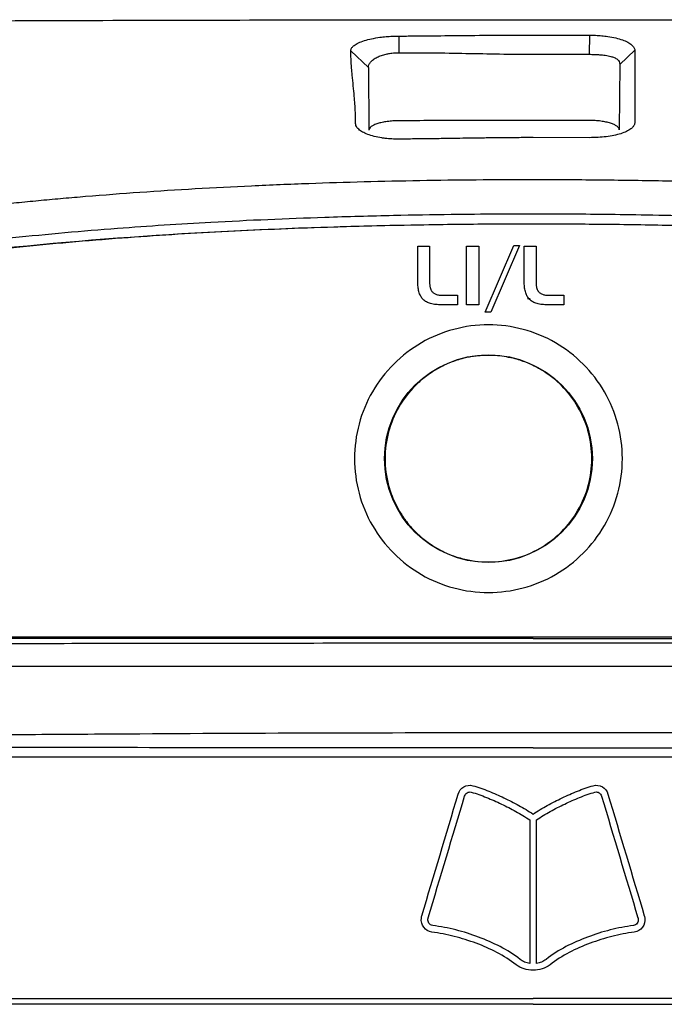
# Model space of a CAD drawing. Extents: x 86 to 639, y 68 to 658.
# Tile 43 of 66: x 311 to 333, y 442 to 475. Entities that reach past the tile are written whole.
import ezdxf

# ---------------------------------------------------------------- set-up
doc = ezdxf.new("R2010")
doc.units = 0
doc.layers.get('0').update_dxf_attribs({"linetype": 'CONTINUOUS'})

msp = doc.modelspace()

# ---------------------------------------------------------------- linework, layer by layer
at = {"color": 7, "linetype": 'CONTINUOUS'}
for p, q in [((324.092, 474.509), (324.096, 473.949)), ((330.498, 474.54), (330.496, 473.895)), ((322.48, 474.008), (323.074, 473.45)), ((332.024, 474.033), (331.519, 473.557)), ((331.519, 473.557), (331.499, 471.358)), ((323.074, 473.45), (323.093, 471.343)), ((330.497, 471.091), (328.607, 471.093)), ((328.607, 468.186), (328.607, 468.198)), ((324.732, 466.271), (324.732, 467.445)), ((324.732, 467.445), (325.13, 467.445)), ((325.13, 467.445), (325.13, 466.251)), ((326.369, 467.445), (326.786, 467.445)), ((326.369, 465.475), (326.369, 467.445)), ((326.786, 467.445), (326.786, 465.475)), ((327.001, 465.221), (327.957, 467.467)), ((328.149, 467.467), (327.184, 465.221)), ((327.957, 467.467), (328.149, 467.467)), ((328.307, 466.271), (328.307, 467.445)), ((328.307, 467.445), (328.705, 467.445)), ((328.705, 467.445), (328.705, 466.251)), ((324.732, 466.22), (324.732, 466.271)), ((324.734, 466.171), (324.732, 466.22)), ((325.13, 466.251), (325.13, 466.225)), ((325.13, 466.225), (325.131, 466.199)), ((325.131, 466.199), (325.132, 466.175)), ((328.308, 466.22), (328.307, 466.271)), ((328.31, 466.171), (328.308, 466.22)), ((328.705, 466.251), (328.705, 466.225)), ((328.705, 466.225), (328.706, 466.199)), ((328.706, 466.199), (328.707, 466.175)), ((324.737, 466.124), (324.734, 466.171)), ((324.742, 466.079), (324.737, 466.124)), ((324.747, 466.035), (324.742, 466.079)), ((324.754, 465.994), (324.747, 466.035)), ((324.762, 465.954), (324.754, 465.994)), ((324.772, 465.916), (324.762, 465.954)), ((324.782, 465.879), (324.772, 465.916)), ((324.794, 465.845), (324.782, 465.879)), ((325.132, 466.175), (325.134, 466.151)), ((325.134, 466.151), (325.136, 466.128)), ((325.136, 466.128), (325.139, 466.107)), ((325.139, 466.107), (325.142, 466.086)), ((325.142, 466.086), (325.146, 466.066)), ((325.146, 466.066), (325.15, 466.047)), ((325.15, 466.047), (325.155, 466.029)), ((325.155, 466.029), (325.16, 466.012)), ((325.16, 466.012), (325.166, 465.996)), ((325.166, 465.996), (325.172, 465.981)), ((325.172, 465.981), (325.179, 465.966)), ((325.179, 465.966), (325.186, 465.953)), ((325.186, 465.953), (325.195, 465.941)), ((325.195, 465.941), (325.208, 465.922)), ((325.208, 465.922), (325.223, 465.905)), ((325.223, 465.905), (325.239, 465.889)), ((325.239, 465.889), (325.257, 465.875)), ((325.257, 465.875), (325.276, 465.862)), ((325.276, 465.862), (325.296, 465.849)), ((328.313, 466.124), (328.31, 466.171)), ((328.317, 466.079), (328.313, 466.124)), ((328.323, 466.035), (328.317, 466.079)), ((328.33, 465.994), (328.323, 466.035)), ((328.338, 465.954), (328.33, 465.994)), ((328.348, 465.916), (328.338, 465.954)), ((328.358, 465.879), (328.348, 465.916)), ((328.37, 465.845), (328.358, 465.879)), ((328.707, 466.175), (328.709, 466.151)), ((328.709, 466.151), (328.711, 466.128)), ((328.711, 466.128), (328.714, 466.107)), ((328.714, 466.107), (328.718, 466.086)), ((328.718, 466.086), (328.722, 466.066)), ((328.722, 466.066), (328.726, 466.047)), ((328.726, 466.047), (328.731, 466.029)), ((328.731, 466.029), (328.736, 466.012)), ((328.736, 466.012), (328.742, 465.996)), ((328.742, 465.996), (328.748, 465.981)), ((328.748, 465.981), (328.755, 465.966)), ((328.755, 465.966), (328.762, 465.953)), ((328.762, 465.953), (328.77, 465.941)), ((328.77, 465.941), (328.784, 465.922)), ((328.784, 465.922), (328.798, 465.905)), ((328.798, 465.905), (328.815, 465.889)), ((328.815, 465.889), (328.832, 465.875)), ((328.832, 465.875), (328.851, 465.862)), ((328.851, 465.862), (328.872, 465.849)), ((324.808, 465.812), (324.794, 465.845)), ((324.822, 465.781), (324.808, 465.812)), ((324.838, 465.752), (324.822, 465.781)), ((324.855, 465.724), (324.838, 465.752)), ((324.873, 465.699), (324.855, 465.724)), ((324.893, 465.675), (324.873, 465.699)), ((324.915, 465.651), (324.893, 465.675)), ((324.94, 465.628), (324.915, 465.651)), ((324.966, 465.607), (324.94, 465.628)), ((324.995, 465.587), (324.966, 465.607)), ((325.025, 465.569), (324.995, 465.587)), ((325.057, 465.553), (325.025, 465.569)), ((325.091, 465.538), (325.057, 465.553)), ((325.127, 465.525), (325.091, 465.538)), ((325.296, 465.849), (325.318, 465.838)), ((325.318, 465.838), (325.342, 465.828)), ((325.342, 465.828), (325.367, 465.819)), ((325.367, 465.819), (325.393, 465.812)), ((325.393, 465.812), (325.421, 465.805)), ((325.421, 465.805), (325.45, 465.8)), ((325.45, 465.8), (325.481, 465.796)), ((325.481, 465.796), (325.513, 465.793)), ((325.513, 465.793), (325.546, 465.791)), ((325.546, 465.791), (325.581, 465.791)), ((325.581, 465.791), (326.067, 465.791)), ((326.067, 465.791), (326.067, 465.475)), ((328.383, 465.812), (328.37, 465.845)), ((328.398, 465.781), (328.383, 465.812)), ((328.413, 465.752), (328.398, 465.781)), ((328.43, 465.724), (328.413, 465.752)), ((328.514, 465.669), (328.417, 465.667)), ((328.449, 465.699), (328.43, 465.724)), ((328.468, 465.675), (328.449, 465.699)), ((328.491, 465.651), (328.468, 465.675)), ((328.516, 465.628), (328.491, 465.651)), ((328.542, 465.607), (328.516, 465.628)), ((328.571, 465.587), (328.542, 465.607)), ((328.601, 465.569), (328.571, 465.587)), ((328.633, 465.553), (328.601, 465.569)), ((328.667, 465.538), (328.633, 465.553)), ((328.703, 465.525), (328.667, 465.538)), ((328.872, 465.849), (328.894, 465.838)), ((328.894, 465.838), (328.918, 465.828)), ((328.918, 465.828), (328.942, 465.819)), ((328.942, 465.819), (328.969, 465.812)), ((328.969, 465.812), (328.996, 465.805)), ((328.996, 465.805), (329.026, 465.8)), ((329.026, 465.8), (329.056, 465.796)), ((329.056, 465.796), (329.088, 465.793)), ((329.088, 465.793), (329.122, 465.791)), ((329.122, 465.791), (329.157, 465.791)), ((329.157, 465.791), (329.642, 465.791)), ((329.642, 465.791), (329.642, 465.475)), ((325.165, 465.513), (325.127, 465.525)), ((325.205, 465.503), (325.165, 465.513)), ((325.246, 465.494), (325.205, 465.503)), ((325.29, 465.487), (325.246, 465.494)), ((325.335, 465.482), (325.29, 465.487)), ((325.382, 465.478), (325.335, 465.482)), ((325.431, 465.476), (325.382, 465.478)), ((325.482, 465.475), (325.431, 465.476)), ((326.067, 465.475), (325.482, 465.475)), ((326.786, 465.475), (326.369, 465.475)), ((327.184, 465.221), (327.001, 465.221)), ((328.741, 465.513), (328.703, 465.525)), ((328.781, 465.503), (328.741, 465.513)), ((328.822, 465.494), (328.781, 465.503)), ((328.866, 465.487), (328.822, 465.494)), ((328.911, 465.482), (328.866, 465.487)), ((328.958, 465.478), (328.911, 465.482)), ((329.007, 465.476), (328.958, 465.478)), ((329.058, 465.475), (329.007, 465.476)), ((329.642, 465.475), (329.058, 465.475)), ((302.669, 454.312), (354.545, 454.312)), ((328.607, 453.312), (302.398, 453.312)), ((354.815, 453.312), (328.607, 453.312))]:
    msp.add_line(p, q, dxfattribs=at)
msp.add_circle((327.107, 460.298), 3.491, dxfattribs=at)
for points, knots in [([(297.235, 474.951), (300.685, 474.972), (307.61, 475.016), (318.087, 475.052), (325.102, 475.057), (328.607, 475.059)], [0, 0, 0, 0, 0.331909, 0.666236, 1, 1, 1, 1]), ([(328.607, 475.059), (332.111, 475.057), (339.126, 475.052), (349.604, 475.016), (356.529, 474.972), (359.979, 474.951)], [0, 0, 0, 0, 0.333756, 0.668083, 1, 1, 1, 1]), ([(322.48, 474.008), (322.481, 474.02), (322.482, 474.046), (322.497, 474.084), (322.52, 474.121), (322.553, 474.158), (322.617, 474.213), (322.733, 474.282), (322.932, 474.358), (323.176, 474.421), (323.428, 474.464), (323.665, 474.49), (323.877, 474.505), (324.02, 474.508), (324.092, 474.509)], [0, 0, 0, 0, 0.050271, 0.100182, 0.150013, 0.200049, 0.250569, 0.376187, 0.500611, 0.625917, 0.750289, 0.834047, 0.916734, 1, 1, 1, 1]), ([(324.092, 474.509), (324.264, 474.51), (324.641, 474.513), (325.393, 474.52), (326.379, 474.53), (327.507, 474.54), (328.26, 474.542), (328.607, 474.543)], [0, 0, 0, 0, 0.1142851, 0.2500018, 0.499984, 0.7694685, 1, 1, 1, 1]), ([(328.607, 474.543), (328.924, 474.542), (329.555, 474.542), (330.185, 474.541), (330.498, 474.54)], [0, 0, 0, 0, 0.503636, 1, 1, 1, 1]), ([(330.498, 474.54), (330.533, 474.54), (330.604, 474.539), (330.71, 474.535), (330.814, 474.529), (330.916, 474.52), (331.017, 474.51), (331.179, 474.488), (331.391, 474.449), (331.618, 474.383), (331.799, 474.306), (331.904, 474.234), (331.964, 474.174), (331.997, 474.127), (332.019, 474.08), (332.022, 474.048), (332.024, 474.033)], [0, 0, 0, 0, 0.04168, 0.083042, 0.124338, 0.165821, 0.207742, 0.250344, 0.373822, 0.499504, 0.622344, 0.749085, 0.810596, 0.874457, 0.939088, 1, 1, 1, 1]), ([(322.643, 471.571), (322.643, 471.642), (322.642, 471.786), (322.634, 472), (322.621, 472.235), (322.598, 472.514), (322.566, 472.841), (322.535, 473.156), (322.507, 473.457), (322.487, 473.729), (322.482, 473.918), (322.48, 474.008)], [0, 0, 0, 0, 0.082273, 0.165581, 0.249929, 0.358907, 0.499845, 0.649294, 0.749845, 0.882275, 1, 1, 1, 1]), ([(323.074, 473.45), (323.074, 473.479), (323.085, 473.542), (323.14, 473.634), (323.235, 473.723), (323.359, 473.797), (323.505, 473.857), (323.65, 473.898), (323.771, 473.921), (323.912, 473.941), (324.017, 473.948), (324.096, 473.949)], [2, 2, 2, 2, 2.358582, 2.771605, 3.173075, 3.568828, 3.919417, 4.274657, 4.512728, 4.661605, 5.109554, 5.109554, 5.109554, 5.109554]), ([(324.096, 473.949), (324.848, 473.954), (326.351, 473.929), (327.855, 473.898), (328.607, 473.898)], [2, 2, 2, 2, 4.797123, 7.594349, 7.594349, 7.594349, 7.594349]), ([(328.607, 473.898), (328.922, 473.898), (329.551, 473.898), (330.181, 473.896), (330.496, 473.895)], [2, 2, 2, 2, 3.17099, 4.341925, 4.341925, 4.341925, 4.341925]), ([(330.496, 473.895), (330.555, 473.895), (330.672, 473.893), (330.851, 473.884), (331.005, 473.868), (331.132, 473.847), (331.236, 473.822), (331.348, 473.784), (331.442, 473.729), (331.505, 473.653), (331.519, 473.591), (331.519, 473.557)], [2, 2, 2, 2, 2.362977, 2.723375, 3.13571, 3.389115, 3.638669, 3.967066, 4.407616, 4.753707, 5.177187, 5.177187, 5.177187, 5.177187]), ([(332.024, 474.033), (332.024, 473.931), (332.024, 473.727), (332.024, 473.414), (332.024, 472.941), (332.024, 472.396), (332.025, 471.882), (332.022, 471.641), (332.021, 471.576)], [0, 0, 0, 0, 0.133335, 0.26667, 0.400006, 0.725163, 0.925162, 1, 1, 1, 1]), ([(324.094, 471.044), (324.054, 471.044), (323.976, 471.045), (323.859, 471.049), (323.744, 471.057), (323.631, 471.069), (323.468, 471.091), (323.263, 471.131), (323.045, 471.199), (322.868, 471.281), (322.753, 471.362), (322.686, 471.438), (322.649, 471.504), (322.645, 471.548), (322.643, 471.571)], [0, 0, 0, 0, 0.050509, 0.100388, 0.15, 0.199716, 0.249901, 0.373919, 0.499596, 0.623792, 0.749754, 0.833789, 0.916795, 1, 1, 1, 1]), ([(324.096, 471.66), (324.063, 471.66), (323.996, 471.659), (323.897, 471.654), (323.801, 471.646), (323.677, 471.631), (323.532, 471.606), (323.381, 471.567), (323.255, 471.519), (323.163, 471.464), (323.103, 471.405), (323.096, 471.364), (323.092, 471.343)], [0, 0, 0, 0, 0.062252, 0.123811, 0.185344, 0.247519, 0.369353, 0.492311, 0.618145, 0.745064, 0.872159, 1, 1, 1, 1]), ([(328.607, 471.675), (327.854, 471.674), (326.351, 471.672), (324.847, 471.664), (324.096, 471.66)], [0, 0, 0, 0, 0.500564, 1, 1, 1, 1]), ([(330.496, 471.672), (330.181, 471.673), (329.552, 471.674), (328.922, 471.674), (328.607, 471.675)], [0, 0, 0, 0, 0.4997932, 1, 1, 1, 1]), ([(331.5, 471.358), (331.499, 471.368), (331.497, 471.389), (331.482, 471.419), (331.459, 471.449), (331.414, 471.488), (331.337, 471.533), (331.212, 471.581), (331.06, 471.62), (330.886, 471.649), (330.696, 471.668), (330.563, 471.671), (330.496, 471.672)], [0, 0, 0, 0, 0.064377, 0.128003, 0.191443, 0.255269, 0.382178, 0.508044, 0.630954, 0.752806, 0.876325, 1, 1, 1, 1]), ([(332.021, 471.576), (332.019, 471.563), (332.015, 471.537), (331.997, 471.498), (331.97, 471.46), (331.934, 471.422), (331.867, 471.367), (331.75, 471.298), (331.557, 471.224), (331.326, 471.164), (331.067, 471.122), (330.787, 471.095), (330.595, 471.093), (330.497, 471.092)], [0, 0, 0, 0, 0.050013, 0.099751, 0.149555, 0.19976, 0.250697, 0.375457, 0.500343, 0.624863, 0.74994, 0.872686, 1, 1, 1, 1]), ([(328.607, 471.093), (328.427, 471.093), (328.051, 471.092), (327.506, 471.088), (326.934, 471.08), (326.282, 471.071), (325.699, 471.062), (325.121, 471.054), (324.645, 471.048), (324.269, 471.045), (324.094, 471.044)], [0, 0, 0, 0, 0.11927, 0.249978, 0.36225, 0.499978, 0.683345, 0.749989, 0.883818, 1, 1, 1, 1]), ([(299.312, 466.934), (299.514, 466.984), (299.92, 467.083), (300.535, 467.225), (301.157, 467.364), (301.786, 467.497), (302.422, 467.626), (303.066, 467.751), (303.716, 467.871), (304.374, 467.986), (305.039, 468.098), (305.71, 468.205), (306.389, 468.308), (307.076, 468.407), (307.769, 468.502), (308.469, 468.593), (309.177, 468.68), (309.892, 468.763), (310.614, 468.842), (311.343, 468.917), (312.08, 468.989), (312.824, 469.057), (313.929, 469.151), (315.406, 469.264), (317.265, 469.382), (319.156, 469.481), (321.047, 469.558), (322.931, 469.617), (324.806, 469.657), (326.7, 469.682), (327.969, 469.685), (328.607, 469.686)], [0, 0, 0, 0, 0.022267, 0.044639, 0.067123, 0.089725, 0.11245, 0.135303, 0.158292, 0.18142, 0.204694, 0.228118, 0.251697, 0.275437, 0.299343, 0.323418, 0.347668, 0.372096, 0.396708, 0.421506, 0.446496, 0.471681, 0.497065, 0.558586, 0.621, 0.684352, 0.74868, 0.810618, 0.873133, 0.936251, 1, 1, 1, 1]), ([(328.607, 469.686), (328.972, 469.686), (329.7, 469.685), (330.789, 469.677), (331.872, 469.664), (332.949, 469.645), (334.019, 469.621), (335.083, 469.592), (336.432, 469.547), (338.057, 469.481), (339.949, 469.382), (341.807, 469.264), (343.511, 469.134), (345.062, 468.997), (346.463, 468.858), (347.838, 468.705), (349.187, 468.538), (350.51, 468.356), (351.807, 468.16), (353.077, 467.948), (354.322, 467.72), (355.541, 467.476), (356.734, 467.217), (357.514, 467.028), (357.901, 466.934)], [0, 0, 0, 0, 0.036507, 0.072804, 0.108897, 0.14479, 0.180489, 0.215998, 0.251324, 0.315652, 0.379003, 0.441418, 0.502941, 0.551228, 0.598802, 0.645692, 0.691926, 0.737535, 0.782551, 0.827009, 0.870944, 0.914395, 0.9574, 1, 1, 1, 1]), ([(301.122, 466.149), (301.316, 466.193), (301.717, 466.282), (302.34, 466.413), (303.001, 466.545), (303.701, 466.679), (304.439, 466.812), (305.217, 466.945), (306.034, 467.077), (306.891, 467.206), (308.581, 467.445), (311.162, 467.752), (314.504, 468.05), (318.003, 468.276), (321.1, 468.409), (323.794, 468.483), (325.732, 468.516), (327.295, 468.531), (328.211, 468.533), (328.607, 468.533)], [0, 0, 0, 0, 0.0224244, 0.0461814, 0.0712718, 0.0976955, 0.1254518, 0.1545384, 0.1849535, 0.2166989, 0.2497775, 0.3721265, 0.4997258, 0.6128233, 0.7498179, 0.8325499, 0.9018258, 0.9576436, 1, 1, 1, 1]), ([(328.607, 468.533), (328.947, 468.533), (329.69, 468.532), (330.901, 468.522), (332.301, 468.503), (333.892, 468.47), (336.35, 468.4), (339.269, 468.273), (342.72, 468.049), (346.005, 467.757), (348.815, 467.424), (350.977, 467.111), (352.429, 466.875), (353.759, 466.635), (354.969, 466.397), (355.73, 466.229), (356.092, 466.149)], [0, 0, 0, 0, 0.036425, 0.079657, 0.129695, 0.186537, 0.250183, 0.393442, 0.500277, 0.622821, 0.750222, 0.80843, 0.862513, 0.912474, 0.958304, 1, 1, 1, 1]), ([(301.108, 465.862), (303.274, 466.338), (305.505, 466.713), (310.031, 467.319), (312.327, 467.547), (316.948, 467.893), (319.273, 468.009), (323.935, 468.161), (326.271, 468.198), (328.607, 468.198)], [0, 0, 0, 0, 0.25, 0.25, 0.5, 0.5, 0.75, 0.75, 1, 1, 1, 1]), ([(328.607, 468.186), (328.226, 468.186), (327.462, 468.184), (326.311, 468.175), (324.957, 468.157), (323.418, 468.126), (321.083, 468.06), (318.213, 467.941), (314.729, 467.722), (311.319, 467.424), (308.545, 467.1), (306.484, 466.808), (305.077, 466.587), (303.716, 466.349), (302.4, 466.096), (301.54, 465.91), (301.117, 465.819)], [0, 0, 0, 0, 0.04127, 0.08293, 0.124982, 0.188238, 0.249971, 0.378477, 0.499997, 0.628726, 0.749982, 0.803056, 0.854582, 0.904571, 0.953038, 1, 1, 1, 1]), ([(328.607, 468.198), (330.943, 468.198), (333.279, 468.161), (337.94, 468.009), (340.266, 467.893), (344.887, 467.548), (347.182, 467.318), (351.709, 466.713), (353.94, 466.338), (356.106, 465.862)], [0, 0, 0, 0, 0.25, 0.25, 0.5, 0.5, 0.75, 0.75, 1, 1, 1, 1]), ([(356.096, 465.819), (355.834, 465.876), (355.303, 465.992), (354.497, 466.156), (353.673, 466.314), (352.831, 466.466), (351.971, 466.611), (351.094, 466.75), (350.198, 466.883), (348.487, 467.121), (345.893, 467.424), (343.032, 467.675), (340.701, 467.835), (338.987, 467.932), (337.254, 468.013), (335.342, 468.084), (333.227, 468.141), (330.924, 468.179), (329.382, 468.184), (328.607, 468.186)], [0, 0, 0, 0, 0.029172, 0.058931, 0.08928, 0.120224, 0.151766, 0.183909, 0.216658, 0.250014, 0.371438, 0.500007, 0.561672, 0.625011, 0.686281, 0.750033, 0.83259, 0.915909, 1, 1, 1, 1]), ([(327.107, 464.798), (326.321, 464.798), (325.537, 464.588), (324.177, 463.803), (323.602, 463.228), (322.817, 461.868), (322.607, 461.084), (322.607, 459.513), (322.817, 458.728), (323.602, 457.368), (324.177, 456.794), (325.537, 456.008), (326.321, 455.798), (327.892, 455.798), (328.677, 456.008), (330.037, 456.794), (330.611, 457.368), (331.004, 458.048)], [0, 0, 0, 0, 0.125, 0.125, 0.25, 0.25, 0.375, 0.375, 0.5, 0.5, 0.625, 0.625, 0.75, 0.75, 0.875, 0.875, 1, 1, 1, 1]), ([(331.004, 458.048), (331.397, 458.728), (331.607, 459.513), (331.607, 461.084), (331.397, 461.868), (330.611, 463.228), (330.037, 463.803), (328.677, 464.588), (327.892, 464.798), (327.107, 464.798)], [0, 0, 0, 0, 0.25, 0.25, 0.5, 0.5, 0.75, 0.75, 1, 1, 1, 1]), ([(327.107, 463.772), (327.046, 463.771), (326.925, 463.769), (326.743, 463.754), (326.563, 463.731), (326.384, 463.698), (326.119, 463.634), (325.774, 463.517), (325.365, 463.315), (324.986, 463.062), (324.53, 462.662), (324.064, 462.055), (323.771, 461.348), (323.653, 460.753), (323.623, 460.298), (323.653, 459.844), (323.732, 459.446), (323.838, 459.109), (323.953, 458.828), (324.05, 458.65), (324.098, 458.561)], [0, 0, 0, 0, 0.025106, 0.050103, 0.075059, 0.100044, 0.125126, 0.187614, 0.250178, 0.312666, 0.37523, 0.500012, 0.624794, 0.687282, 0.749846, 0.812334, 0.874899, 0.916602, 0.958196, 1, 1, 1, 1]), ([(324.098, 458.561), (324.13, 458.509), (324.192, 458.405), (324.295, 458.255), (324.406, 458.111), (324.524, 457.973), (324.712, 457.775), (324.986, 457.534), (325.365, 457.281), (325.773, 457.079), (326.348, 456.885), (327.107, 456.784), (328.016, 456.904), (328.864, 457.255), (329.591, 457.814), (330.15, 458.541), (330.501, 459.389), (330.62, 460.298), (330.501, 461.208), (330.15, 462.055), (329.684, 462.662), (329.228, 463.062), (328.849, 463.315), (328.44, 463.517), (328.056, 463.647), (327.711, 463.723), (327.41, 463.764), (327.208, 463.769), (327.107, 463.772)], [0, 0, 0, 0, 0.012564, 0.025073, 0.037562, 0.050066, 0.062618, 0.093889, 0.125198, 0.156469, 0.187779, 0.250224, 0.31267, 0.375115, 0.437561, 0.500006, 0.562452, 0.624897, 0.687343, 0.749788, 0.812233, 0.843505, 0.874814, 0.906085, 0.937395, 0.958264, 0.97908, 1, 1, 1, 1]), ([(328.607, 454.091), (326.94, 454.09), (323.696, 454.09), (318.967, 454.086), (314.508, 454.08), (310.32, 454.071), (306.406, 454.058), (303.887, 454.044), (302.673, 454.037)], [0, 0, 0, 0, 0.192808, 0.375193, 0.547135, 0.708609, 0.859578, 1, 1, 1, 1]), ([(328.607, 454.255), (330.111, 454.255), (333.055, 454.255), (337.379, 454.255), (341.328, 454.255), (344.868, 454.255), (348.142, 454.254), (351.335, 454.254), (353.496, 454.254), (354.545, 454.253)], [0, 0, 0, 0, 0.1739296, 0.3405959, 0.4999997, 0.630715, 0.7500006, 0.8786787, 1, 1, 1, 1]), ([(354.54, 454.037), (353.639, 454.042), (351.784, 454.053), (348.924, 454.064), (345.912, 454.073), (342.745, 454.08), (339.427, 454.085), (335.955, 454.088), (332.332, 454.09), (329.865, 454.09), (328.607, 454.091)], [0, 0, 0, 0, 0.104326, 0.214591, 0.330776, 0.452865, 0.580842, 0.714696, 0.854417, 1, 1, 1, 1]), ([(301.342, 450.915), (302.436, 450.93), (304.653, 450.959), (308.019, 450.994), (311.469, 451.024), (316.049, 451.056), (321.771, 451.083), (326.316, 451.087), (328.607, 451.089)], [0, 0, 0, 0, 0.120443, 0.243908, 0.370419, 0.499999, 0.747926, 1, 1, 1, 1]), ([(328.607, 451.089), (330.138, 451.088), (333.185, 451.087), (337.729, 451.073), (343.069, 451.045), (349.111, 450.999), (353.655, 450.943), (355.872, 450.915)], [0, 0, 0, 0, 0.16852, 0.335166, 0.500001, 0.756091, 1, 1, 1, 1]), ([(328.607, 450.574), (324.304, 450.574), (320.007, 450.576), (311.424, 450.583), (307.149, 450.588), (302.89, 450.595)], [0, 0, 0, 0, 0.5, 0.5, 1, 1, 1, 1]), ([(328.607, 450.574), (332.909, 450.574), (337.206, 450.576), (345.789, 450.583), (350.064, 450.588), (354.323, 450.595)], [0, 0, 0, 0, 0.5, 0.5, 1, 1, 1, 1]), ([(328.607, 450.26), (323.675, 450.26), (318.751, 450.26), (308.92, 450.26), (304.027, 450.26), (299.159, 450.26)], [0, 0, 0, 0, 0.5, 0.5, 1, 1, 1, 1]), ([(358.054, 450.26), (353.186, 450.26), (348.294, 450.26), (338.462, 450.26), (333.538, 450.26), (328.607, 450.26)], [0, 0, 0, 0, 0.5, 0.5, 1, 1, 1, 1]), ([(326.091, 449.018), (326.121, 449.119), (326.188, 449.209), (326.371, 449.313), (326.483, 449.33), (326.586, 449.3)], [0, 0, 0, 0, 0.5, 0.5, 1, 1, 1, 1]), ([(330.628, 449.3), (330.73, 449.33), (330.843, 449.313), (331.025, 449.209), (331.092, 449.119), (331.122, 449.018)], [0, 0, 0, 0, 0.5, 0.5, 1, 1, 1, 1]), ([(326.307, 448.953), (326.32, 448.999), (326.349, 449.039), (326.43, 449.09), (326.481, 449.097), (326.526, 449.083)], [0, 0, 0, 0, 0.5, 0.5, 1, 1, 1, 1]), ([(326.526, 449.083), (326.615, 449.061), (326.702, 449.033), (326.874, 448.972), (326.959, 448.939), (327.212, 448.837), (327.378, 448.762), (327.707, 448.605), (327.869, 448.522), (328.188, 448.346), (328.346, 448.254), (328.494, 448.148)], [0, 0, 0, 0, 0.125, 0.125, 0.25, 0.25, 0.5, 0.5, 0.75, 0.75, 1, 1, 1, 1]), ([(326.586, 449.3), (326.768, 449.255), (326.943, 449.188), (327.29, 449.048), (327.46, 448.972), (327.798, 448.811), (327.965, 448.726), (328.292, 448.546), (328.453, 448.452), (328.607, 448.344)], [0, 0, 0, 0, 0.25, 0.25, 0.5, 0.5, 0.75, 0.75, 1, 1, 1, 1]), ([(328.607, 448.344), (328.76, 448.452), (328.921, 448.546), (329.249, 448.726), (329.416, 448.811), (329.753, 448.972), (329.924, 449.048), (330.271, 449.188), (330.445, 449.255), (330.628, 449.3)], [0, 0, 0, 0, 0.25, 0.25, 0.5, 0.5, 0.75, 0.75, 1, 1, 1, 1]), ([(328.719, 448.148), (328.868, 448.254), (329.025, 448.346), (329.344, 448.522), (329.506, 448.605), (329.835, 448.762), (330.002, 448.836), (330.255, 448.939), (330.34, 448.972), (330.512, 449.033), (330.598, 449.061), (330.687, 449.083)], [0, 0, 0, 0, 0.25, 0.25, 0.5, 0.5, 0.75, 0.75, 0.875, 0.875, 1, 1, 1, 1]), ([(330.687, 449.083), (330.733, 449.097), (330.784, 449.09), (330.864, 449.04), (330.893, 448.999), (330.907, 448.953)], [0, 0, 0, 0, 0.5, 0.5, 1, 1, 1, 1]), ([(325.204, 444.374), (325.095, 444.389), (324.997, 444.452), (324.868, 444.624), (324.84, 444.737), (324.852, 444.845)], [0, 0, 0, 0, 0.5, 0.5, 1, 1, 1, 1]), ([(324.852, 444.845), (324.852, 444.852), (324.853, 444.859), (324.854, 444.866), (324.855, 444.872), (324.857, 444.879), (324.858, 444.886), (324.861, 444.899), (324.864, 444.912), (324.868, 444.925)], [0, 0, 0, 0, 0.00002059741, 0.00002059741, 0.00002059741, 0.00004119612, 0.00004119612, 0.00004119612, 0.00008237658, 0.00008237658, 0.00008237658, 0.00008237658]), ([(325.233, 444.597), (325.182, 444.604), (325.137, 444.635), (325.082, 444.718), (325.07, 444.77), (325.075, 444.82)], [0, 0, 0, 0, 0.5, 0.5, 1, 1, 1, 1]), ([(325.075, 444.82), (325.076, 444.825), (325.077, 444.83), (325.077, 444.835), (325.078, 444.839), (325.079, 444.843), (325.08, 444.847), (325.081, 444.851), (325.082, 444.856), (325.083, 444.86)], [0, 0, 0, 0, 0.00001469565, 0.00001469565, 0.00001469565, 0.00002765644, 0.00002765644, 0.00002765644, 0.00004065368, 0.00004065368, 0.00004065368, 0.00004065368]), ([(332.138, 444.82), (332.144, 444.77), (332.132, 444.719), (332.076, 444.635), (332.031, 444.604), (331.981, 444.597)], [0, 0, 0, 0, 0.5, 0.5, 1, 1, 1, 1]), ([(332.362, 444.845), (332.374, 444.737), (332.347, 444.626), (332.217, 444.451), (332.118, 444.389), (332.009, 444.374)], [0, 0, 0, 0, 0.5, 0.5, 1, 1, 1, 1]), ([(332.13, 444.86), (332.132, 444.855), (332.133, 444.85), (332.134, 444.846), (332.135, 444.841), (332.136, 444.837), (332.136, 444.833), (332.137, 444.829), (332.138, 444.824), (332.138, 444.82)], [0, 0, 0, 0, 0.00001470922, 0.00001470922, 0.00001470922, 0.00002766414, 0.00002766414, 0.00002766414, 0.00004064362, 0.00004064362, 0.00004064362, 0.00004064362]), ([(332.345, 444.925), (332.347, 444.919), (332.349, 444.912), (332.351, 444.906), (332.353, 444.899), (332.354, 444.892), (332.355, 444.886), (332.358, 444.872), (332.36, 444.859), (332.362, 444.845)], [0, 0, 0, 0, 0.00002060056, 0.00002060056, 0.00002060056, 0.00004119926, 0.00004119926, 0.00004119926, 0.00008236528, 0.00008236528, 0.00008236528, 0.00008236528]), ([(328.036, 443.277), (327.837, 443.44), (327.619, 443.573), (327.165, 443.811), (326.93, 443.913), (326.451, 444.091), (326.206, 444.168), (325.711, 444.295), (325.46, 444.344), (325.204, 444.374)], [0, 0, 0, 0, 0.25, 0.25, 0.5, 0.5, 0.75, 0.75, 1, 1, 1, 1]), ([(328.169, 443.459), (327.963, 443.628), (327.737, 443.765), (327.267, 444.011), (327.023, 444.118), (326.526, 444.304), (326.272, 444.384), (325.757, 444.515), (325.497, 444.566), (325.233, 444.597)], [0, 0, 0, 0, 0.25, 0.25, 0.5, 0.5, 0.75, 0.75, 1, 1, 1, 1]), ([(331.981, 444.597), (331.716, 444.566), (331.456, 444.515), (330.941, 444.384), (330.687, 444.304), (330.19, 444.118), (329.946, 444.011), (329.477, 443.765), (329.251, 443.628), (329.044, 443.459)], [0, 0, 0, 0, 0.25, 0.25, 0.5, 0.5, 0.75, 0.75, 1, 1, 1, 1]), ([(332.009, 444.374), (331.754, 444.344), (331.503, 444.295), (331.007, 444.168), (330.762, 444.091), (330.282, 443.913), (330.046, 443.81), (329.594, 443.573), (329.376, 443.44), (329.177, 443.277)], [0, 0, 0, 0, 0.25, 0.25, 0.5, 0.5, 0.75, 0.75, 1, 1, 1, 1]), ([(328.494, 443.326), (328.435, 443.332), (328.377, 443.347), (328.269, 443.396), (328.219, 443.427), (328.169, 443.459)], [0, 0, 0, 0, 0.5, 0.5, 1, 1, 1, 1]), ([(329.044, 443.459), (328.995, 443.427), (328.944, 443.396), (328.836, 443.347), (328.778, 443.332), (328.719, 443.326)], [0, 0, 0, 0, 0.5, 0.5, 1, 1, 1, 1]), ([(328.607, 443.095), (328.505, 443.095), (328.402, 443.106), (328.21, 443.168), (328.122, 443.222), (328.036, 443.277)], [0, 0, 0, 0, 0.5, 0.5, 1, 1, 1, 1]), ([(329.177, 443.277), (329.092, 443.222), (329.004, 443.168), (328.812, 443.106), (328.709, 443.095), (328.607, 443.095)], [0, 0, 0, 0, 0.5, 0.5, 1, 1, 1, 1]), ([(300.829, 442.149), (305.425, 442.149), (310.046, 442.149), (319.314, 442.149), (323.959, 442.149), (328.607, 442.149)], [0, 0, 0, 0, 0.5, 0.5, 1, 1, 1, 1]), ([(356.385, 442.149), (351.789, 442.149), (347.168, 442.149), (337.9, 442.149), (333.254, 442.149), (328.607, 442.149)], [0, 0, 0, 0, 0.5, 0.5, 1, 1, 1, 1]), ([(328.607, 441.949), (328.145, 441.949), (327.226, 441.949), (325.852, 441.949), (324.49, 441.949), (323.139, 441.949), (321.799, 441.949), (320.471, 441.949), (319.155, 441.949), (317.85, 441.949), (316.557, 441.949), (315.276, 441.949), (314.006, 441.949), (312.748, 441.949), (311.503, 441.949), (310.269, 441.949), (309.047, 441.949), (307.837, 441.949), (306.639, 441.949), (305.453, 441.949), (304.279, 441.949), (303.117, 441.949), (301.967, 441.949), (301.205, 441.949), (300.826, 441.949)], [0, 0, 0, 0, 0.049668, 0.098936, 0.147803, 0.196269, 0.244334, 0.291998, 0.33926, 0.386121, 0.43258, 0.478638, 0.524294, 0.569548, 0.614401, 0.658852, 0.702901, 0.746548, 0.789794, 0.832638, 0.875081, 0.917122, 0.958762, 1, 1, 1, 1]), ([(328.607, 441.949), (329.051, 441.949), (329.94, 441.949), (331.272, 441.949), (332.604, 441.949), (333.934, 441.949), (335.262, 441.949), (336.59, 441.949), (337.917, 441.949), (339.242, 441.949), (340.566, 441.949), (341.889, 441.949), (343.655, 441.949), (345.862, 441.949), (348.506, 441.949), (351.141, 441.949), (353.769, 441.949), (355.515, 441.949), (356.387, 441.949)], [0, 0, 0, 0, 0.047827, 0.095614, 0.143364, 0.191079, 0.238761, 0.286412, 0.334035, 0.381633, 0.429207, 0.476761, 0.524296, 0.619748, 0.715026, 0.810147, 0.905132, 1, 1, 1, 1])]:
    msp.add_open_spline(points, degree=3, knots=knots, dxfattribs=at)
for points in [[(328.607, 454.255), (324.284, 454.255), (315.637, 454.255), (306.991, 454.254), (302.669, 454.253)], [(324.868, 444.925), (325.276, 446.29), (325.684, 447.654), (326.091, 449.018)], [(331.122, 449.018), (331.53, 447.654), (331.937, 446.29), (332.345, 444.925)], [(325.083, 444.86), (325.491, 446.225), (325.899, 447.59), (326.307, 448.953)], [(330.907, 448.953), (331.314, 447.59), (331.722, 446.225), (332.13, 444.86)], [(328.494, 448.148), (328.494, 446.542), (328.494, 444.934), (328.494, 443.326)], [(328.719, 443.326), (328.719, 444.934), (328.719, 446.542), (328.719, 448.148)]]:
    msp.add_open_spline(points, degree=3, dxfattribs=at)

doc.saveas('drawing.dxf')
